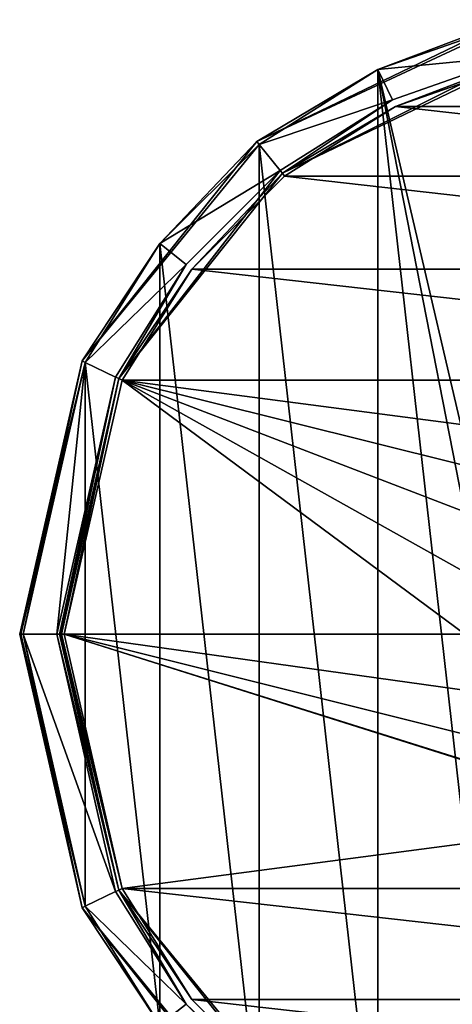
# Model space of a CAD drawing. Header units: millimetres. Extents: x -155 to 35, y -48 to 35.
# Tile 216 of 256: x -155 to -131, y -20 to 34. Entities that reach past the tile are written whole.
import ezdxf

# ---------------------------------------------------------------- set-up
doc = ezdxf.new("R2010")
doc.units = ezdxf.units.MM
doc.header["$LTSCALE"] = 65.185185
for name, color, linetype in [('2537', 7, 'CONTINUOUS'), ('2538', 7, 'CONTINUOUS'), ('2549', 7, 'CONTINUOUS'), ('2550', 7, 'CONTINUOUS'), ('2551', 7, 'CONTINUOUS'), ('2552', 7, 'CONTINUOUS'), ('2553', 7, 'CONTINUOUS'), ('2567', 7, 'CONTINUOUS'), ('2568', 7, 'CONTINUOUS'), ('2569', 7, 'CONTINUOUS'), ('2570', 7, 'CONTINUOUS'), ('2571', 7, 'CONTINUOUS'), ('2572', 7, 'CONTINUOUS'), ('2573', 7, 'CONTINUOUS'), ('2574', 7, 'CONTINUOUS')]:
    doc.layers.add(name, color=color, linetype=linetype)

msp = doc.modelspace()

# ---------------------------------------------------------------- linework, layer by layer
at = {"layer": '2537', "linetype": 'CONTINUOUS'}
for points in [[(-134.995, 31.126), (-128.369, 2.719), (-127.69, 33.683), (-134.995, 31.126)], [(-141.547, 27.008), (-134.995, -31.126), (-134.995, 31.126), (-141.547, 27.008)], [(-128.369, -2.719), (-128.369, 2.719), (-134.995, 31.126), (-128.369, -2.719)], [(-127.69, -33.683), (-128.369, -2.719), (-134.995, 31.126), (-127.69, -33.683)], [(-134.995, -31.126), (-127.69, -33.683), (-134.995, 31.126), (-134.995, -31.126)], [(-147.018, 21.534), (-141.547, -27.008), (-141.547, 27.008), (-147.018, 21.534)], [(-141.547, -27.008), (-134.995, -31.126), (-141.547, 27.008), (-141.547, -27.008)], [(-151.134, 14.979), (-147.018, -21.534), (-147.018, 21.534), (-151.134, 14.979)], [(-147.018, -21.534), (-141.547, -27.008), (-147.018, 21.534), (-147.018, -21.534)], [(-154.55, 0), (-151.134, -14.979), (-151.134, 14.979), (-154.55, 0)], [(-151.134, -14.979), (-147.018, -21.534), (-151.134, 14.979), (-151.134, -14.979)]]:
    msp.add_3dface(points, dxfattribs=at)
at = {"layer": '2538', "linetype": 'CONTINUOUS'}
for points in [[(-127.19, 31.49, -2), (-105.982, 29.099, -2), (-134.018, 29.099, -2), (-127.19, 31.49, -2)], [(-134.018, 29.099, -2), (-99.856, 25.249, -2), (-140.144, 25.249, -2), (-134.018, 29.099, -2)], [(-105.982, 29.099, -2), (-99.856, 25.249, -2), (-134.018, 29.099, -2), (-105.982, 29.099, -2)], [(-140.144, 25.249, -2), (-94.741, 20.132, -2), (-145.259, 20.132, -2), (-140.144, 25.249, -2)], [(-99.856, 25.249, -2), (-94.741, 20.132, -2), (-140.144, 25.249, -2), (-99.856, 25.249, -2)], [(-145.259, 20.132, -2), (-90.894, 14.004, -2), (-149.106, 14.004, -2), (-145.259, 20.132, -2)], [(-94.741, 20.132, -2), (-90.894, 14.004, -2), (-145.259, 20.132, -2), (-94.741, 20.132, -2)], [(-152.3, 0, -2), (-149.106, 14.004, -2), (-130.2, 0, -2), (-152.3, 0, -2)], [(-149.106, 14.004, -2), (-90.894, 14.004, -2), (-120, 10.2, -2), (-149.106, 14.004, -2)], [(-130.2, 0, -2), (-149.106, 14.004, -2), (-129.7, 3.154, -2), (-130.2, 0, -2)], [(-129.7, 3.154, -2), (-149.106, 14.004, -2), (-128.249, 5.999, -2), (-129.7, 3.154, -2)], [(-128.249, 5.999, -2), (-149.106, 14.004, -2), (-125.989, 8.256, -2), (-128.249, 5.999, -2)], [(-125.989, 8.256, -2), (-149.106, 14.004, -2), (-120, 10.2, -2), (-125.989, 8.256, -2)], [(-149.106, -14.004, -2), (-152.3, 0, -2), (-120, -10.2, -2), (-149.106, -14.004, -2)], [(-120, -10.2, -2), (-152.3, 0, -2), (-125.989, -8.256, -2), (-120, -10.2, -2)], [(-125.989, -8.256, -2), (-152.3, 0, -2), (-128.249, -5.999, -2), (-125.989, -8.256, -2)], [(-128.249, -5.999, -2), (-152.3, 0, -2), (-129.7, -3.154, -2), (-128.249, -5.999, -2)], [(-129.7, -3.154, -2), (-152.3, 0, -2), (-130.2, 0, -2), (-129.7, -3.154, -2)], [(-90.894, -14.004, -2), (-149.106, -14.004, -2), (-120, -10.2, -2), (-90.894, -14.004, -2)], [(-145.259, -20.132, -2), (-149.106, -14.004, -2), (-94.741, -20.132, -2), (-145.259, -20.132, -2)], [(-94.741, -20.132, -2), (-149.106, -14.004, -2), (-90.894, -14.004, -2), (-94.741, -20.132, -2)], [(-140.144, -25.249, -2), (-145.259, -20.132, -2), (-99.856, -25.249, -2), (-140.144, -25.249, -2)], [(-99.856, -25.249, -2), (-145.259, -20.132, -2), (-94.741, -20.132, -2), (-99.856, -25.249, -2)]]:
    msp.add_3dface(points, dxfattribs=at)
at = {"layer": '2549', "linetype": 'CONTINUOUS'}
for points in [[(-127.733, 33.879, -6.8), (-141.666, 27.169, -6.8), (-127.733, 33.879, -0.2), (-127.733, 33.879, -6.8)], [(-127.733, 33.879, -0.2), (-141.666, 27.169, -6.8), (-141.666, 27.169, -0.2), (-127.733, 33.879, -0.2)], [(-141.666, 27.169, -6.8), (-151.309, 15.077, -6.8), (-141.666, 27.169, -0.2), (-141.666, 27.169, -6.8)], [(-141.666, 27.169, -0.2), (-151.309, 15.077, -6.8), (-151.309, 15.077, -0.2), (-141.666, 27.169, -0.2)], [(-151.309, 15.077, -6.8), (-154.75, 0, -6.8), (-151.309, 15.077, -0.2), (-151.309, 15.077, -6.8)], [(-151.309, 15.077, -0.2), (-154.75, 0, -6.8), (-154.75, 0, -0.2), (-151.309, 15.077, -0.2)]]:
    msp.add_3dface(points, dxfattribs=at)
at = {"layer": '2550', "linetype": 'CONTINUOUS'}
for points in [[(-154.75, 0, -0.2), (-154.75, 0, -6.8), (-151.309, -15.077, -6.8), (-154.75, 0, -0.2)], [(-154.75, 0, -0.2), (-151.309, -15.077, -6.8), (-151.309, -15.077, -0.2), (-154.75, 0, -0.2)], [(-151.309, -15.077, -6.8), (-141.666, -27.169, -6.8), (-151.309, -15.077, -0.2), (-151.309, -15.077, -6.8)], [(-151.309, -15.077, -0.2), (-141.666, -27.169, -6.8), (-141.666, -27.169, -0.2), (-151.309, -15.077, -0.2)]]:
    msp.add_3dface(points, dxfattribs=at)
at = {"layer": '2551', "linetype": 'CONTINUOUS'}
for points in [[(-134.995, 31.126, -7), (-127.69, 33.683, -7), (-127.279, 31.88, -7), (-134.995, 31.126, -7)], [(-134.192, 29.46, -7), (-134.995, 31.126, -7), (-127.279, 31.88, -7), (-134.192, 29.46, -7)], [(-141.547, 27.008, -7), (-134.995, 31.126, -7), (-134.192, 29.46, -7), (-141.547, 27.008, -7)], [(-140.393, 25.562, -7), (-141.547, 27.008, -7), (-134.192, 29.46, -7), (-140.393, 25.562, -7)], [(-147.018, 21.534, -7), (-141.547, 27.008, -7), (-140.393, 25.562, -7), (-147.018, 21.534, -7)], [(-145.572, 20.381, -7), (-147.018, 21.534, -7), (-140.393, 25.562, -7), (-145.572, 20.381, -7)], [(-151.134, 14.979, -7), (-147.018, 21.534, -7), (-145.572, 20.381, -7), (-151.134, 14.979, -7)], [(-149.467, 14.177, -7), (-151.134, 14.979, -7), (-145.572, 20.381, -7), (-149.467, 14.177, -7)], [(-154.55, 0, -7), (-151.134, 14.979, -7), (-152.7, 0, -7), (-154.55, 0, -7)], [(-152.7, 0, -7), (-151.134, 14.979, -7), (-149.467, 14.177, -7), (-152.7, 0, -7)], [(-151.134, -14.979, -7), (-154.55, 0, -7), (-149.467, -14.177, -7), (-151.134, -14.979, -7)], [(-154.55, 0, -7), (-152.7, 0, -7), (-149.467, -14.177, -7), (-154.55, 0, -7)], [(-145.572, -20.381, -7), (-151.134, -14.979, -7), (-149.467, -14.177, -7), (-145.572, -20.381, -7)], [(-147.018, -21.534, -7), (-151.134, -14.979, -7), (-145.572, -20.381, -7), (-147.018, -21.534, -7)], [(-140.393, -25.562, -7), (-147.018, -21.534, -7), (-145.572, -20.381, -7), (-140.393, -25.562, -7)]]:
    msp.add_3dface(points, dxfattribs=at)
at = {"layer": '2552', "linetype": 'CONTINUOUS'}
for points in [[(-149.281, -14.101, -6.8), (-152.5, 0, -6.8), (-149.281, -14.101, -2.2), (-149.281, -14.101, -6.8)], [(-149.281, -14.101, -2.2), (-152.5, 0, -6.8), (-152.5, 0, -2.2), (-149.281, -14.101, -2.2)], [(-140.263, -25.41, -6.8), (-149.281, -14.101, -6.8), (-140.263, -25.41, -2.2), (-140.263, -25.41, -6.8)], [(-140.263, -25.41, -2.2), (-149.281, -14.101, -6.8), (-149.281, -14.101, -2.2), (-140.263, -25.41, -2.2)]]:
    msp.add_3dface(points, dxfattribs=at)
at = {"layer": '2553', "linetype": 'CONTINUOUS'}
for points in [[(-140.263, 25.41, -6.8), (-127.232, 31.685, -6.8), (-140.263, 25.41, -2.2), (-140.263, 25.41, -6.8)], [(-140.263, 25.41, -2.2), (-127.232, 31.685, -6.8), (-127.232, 31.685, -2.2), (-140.263, 25.41, -2.2)], [(-149.281, 14.101, -6.8), (-140.263, 25.41, -6.8), (-149.281, 14.101, -2.2), (-149.281, 14.101, -6.8)], [(-149.281, 14.101, -2.2), (-140.263, 25.41, -6.8), (-140.263, 25.41, -2.2), (-149.281, 14.101, -2.2)], [(-152.5, 0, -2.2), (-152.5, 0, -6.8), (-149.281, 14.101, -6.8), (-152.5, 0, -2.2)], [(-152.5, 0, -2.2), (-149.281, 14.101, -6.8), (-149.281, 14.101, -2.2), (-152.5, 0, -2.2)]]:
    msp.add_3dface(points, dxfattribs=at)
at = {"layer": '2567', "linetype": 'CONTINUOUS'}
for points in [[(-154.75, 0, -0.2), (-151.309, -15.077, -0.2), (-154.691, 0, -0.059), (-154.75, 0, -0.2)], [(-151.309, -15.077, -0.2), (-154.55, 0), (-154.691, 0, -0.059), (-151.309, -15.077, -0.2)], [(-151.134, -14.979), (-154.55, 0), (-151.309, -15.077, -0.2), (-151.134, -14.979)], [(-147.018, -21.534), (-151.134, -14.979), (-151.309, -15.077, -0.2), (-147.018, -21.534)], [(-147.018, -21.534), (-151.309, -15.077, -0.2), (-141.666, -27.169, -0.2), (-147.018, -21.534)]]:
    msp.add_3dface(points, dxfattribs=at)
at = {"layer": '2568', "linetype": 'CONTINUOUS'}
for points in [[(-127.69, 33.683), (-127.733, 33.879, -0.2), (-141.666, 27.169, -0.2), (-127.69, 33.683)], [(-134.995, 31.126), (-127.69, 33.683), (-141.666, 27.169, -0.2), (-134.995, 31.126)], [(-141.547, 27.008), (-134.995, 31.126), (-141.666, 27.169, -0.2), (-141.547, 27.008)], [(-141.547, 27.008), (-141.666, 27.169, -0.2), (-151.309, 15.077, -0.2), (-141.547, 27.008)], [(-147.018, 21.534), (-141.547, 27.008), (-151.309, 15.077, -0.2), (-147.018, 21.534)], [(-151.134, 14.979), (-147.018, 21.534), (-151.309, 15.077, -0.2), (-151.134, 14.979)], [(-151.134, 14.979), (-151.309, 15.077, -0.2), (-154.75, 0, -0.2), (-151.134, 14.979)], [(-151.134, 14.979), (-154.75, 0, -0.2), (-154.691, 0, -0.059), (-151.134, 14.979)], [(-154.55, 0), (-151.134, 14.979), (-154.691, 0, -0.059), (-154.55, 0)]]:
    msp.add_3dface(points, dxfattribs=at)
at = {"layer": '2569', "linetype": 'CONTINUOUS'}
for points in [[(-151.309, -15.077, -6.8), (-154.75, 0, -6.8), (-151.134, -14.979, -7), (-151.309, -15.077, -6.8)], [(-151.134, -14.979, -7), (-154.75, 0, -6.8), (-154.691, 0, -6.941), (-151.134, -14.979, -7)], [(-154.55, 0, -7), (-151.134, -14.979, -7), (-154.691, 0, -6.941), (-154.55, 0, -7)], [(-151.309, -15.077, -6.8), (-151.134, -14.979, -7), (-147.018, -21.534, -7), (-151.309, -15.077, -6.8)], [(-141.666, -27.169, -6.8), (-151.309, -15.077, -6.8), (-141.547, -27.008, -7), (-141.666, -27.169, -6.8)], [(-151.309, -15.077, -6.8), (-147.018, -21.534, -7), (-141.547, -27.008, -7), (-151.309, -15.077, -6.8)]]:
    msp.add_3dface(points, dxfattribs=at)
at = {"layer": '2570', "linetype": 'CONTINUOUS'}
for points in [[(-141.666, 27.169, -6.8), (-127.733, 33.879, -6.8), (-134.995, 31.126, -7), (-141.666, 27.169, -6.8)], [(-127.733, 33.879, -6.8), (-127.69, 33.683, -7), (-134.995, 31.126, -7), (-127.733, 33.879, -6.8)], [(-141.666, 27.169, -6.8), (-134.995, 31.126, -7), (-141.547, 27.008, -7), (-141.666, 27.169, -6.8)], [(-151.309, 15.077, -6.8), (-141.666, 27.169, -6.8), (-147.018, 21.534, -7), (-151.309, 15.077, -6.8)], [(-141.666, 27.169, -6.8), (-141.547, 27.008, -7), (-147.018, 21.534, -7), (-141.666, 27.169, -6.8)], [(-151.309, 15.077, -6.8), (-147.018, 21.534, -7), (-151.134, 14.979, -7), (-151.309, 15.077, -6.8)], [(-154.75, 0, -6.8), (-151.309, 15.077, -6.8), (-154.691, 0, -6.941), (-154.75, 0, -6.8)], [(-151.309, 15.077, -6.8), (-154.55, 0, -7), (-154.691, 0, -6.941), (-151.309, 15.077, -6.8)], [(-154.55, 0, -7), (-151.309, 15.077, -6.8), (-151.134, 14.979, -7), (-154.55, 0, -7)]]:
    msp.add_3dface(points, dxfattribs=at)
at = {"layer": '2571', "linetype": 'CONTINUOUS'}
for points in [[(-134.192, 29.46, -7), (-127.279, 31.88, -7), (-140.263, 25.41, -6.8), (-134.192, 29.46, -7)], [(-127.279, 31.88, -7), (-127.232, 31.685, -6.8), (-140.263, 25.41, -6.8), (-127.279, 31.88, -7)], [(-140.393, 25.562, -7), (-134.192, 29.46, -7), (-140.263, 25.41, -6.8), (-140.393, 25.562, -7)], [(-145.572, 20.381, -7), (-140.393, 25.562, -7), (-149.281, 14.101, -6.8), (-145.572, 20.381, -7)], [(-140.393, 25.562, -7), (-140.263, 25.41, -6.8), (-149.281, 14.101, -6.8), (-140.393, 25.562, -7)], [(-149.467, 14.177, -7), (-145.572, 20.381, -7), (-149.281, 14.101, -6.8), (-149.467, 14.177, -7)], [(-152.7, 0, -7), (-149.467, 14.177, -7), (-152.559, 0, -6.941), (-152.7, 0, -7)], [(-149.467, 14.177, -7), (-152.5, 0, -6.8), (-152.559, 0, -6.941), (-149.467, 14.177, -7)], [(-152.5, 0, -6.8), (-149.467, 14.177, -7), (-149.281, 14.101, -6.8), (-152.5, 0, -6.8)]]:
    msp.add_3dface(points, dxfattribs=at)
at = {"layer": '2572', "linetype": 'CONTINUOUS'}
for points in [[(-149.467, -14.177, -7), (-152.7, 0, -7), (-149.281, -14.101, -6.8), (-149.467, -14.177, -7)], [(-149.281, -14.101, -6.8), (-152.7, 0, -7), (-152.559, 0, -6.941), (-149.281, -14.101, -6.8)], [(-152.5, 0, -6.8), (-149.281, -14.101, -6.8), (-152.559, 0, -6.941), (-152.5, 0, -6.8)], [(-145.572, -20.381, -7), (-149.467, -14.177, -7), (-149.281, -14.101, -6.8), (-145.572, -20.381, -7)], [(-145.572, -20.381, -7), (-149.281, -14.101, -6.8), (-140.263, -25.41, -6.8), (-145.572, -20.381, -7)], [(-140.393, -25.562, -7), (-145.572, -20.381, -7), (-140.263, -25.41, -6.8), (-140.393, -25.562, -7)]]:
    msp.add_3dface(points, dxfattribs=at)
at = {"layer": '2573', "linetype": 'CONTINUOUS'}
for points in [[(-134.018, 29.099, -2), (-140.263, 25.41, -2.2), (-127.232, 31.685, -2.2), (-134.018, 29.099, -2)], [(-127.19, 31.49, -2), (-134.018, 29.099, -2), (-127.232, 31.685, -2.2), (-127.19, 31.49, -2)], [(-134.018, 29.099, -2), (-140.144, 25.249, -2), (-140.263, 25.41, -2.2), (-134.018, 29.099, -2)], [(-145.259, 20.132, -2), (-149.281, 14.101, -2.2), (-140.263, 25.41, -2.2), (-145.259, 20.132, -2)], [(-140.144, 25.249, -2), (-145.259, 20.132, -2), (-140.263, 25.41, -2.2), (-140.144, 25.249, -2)], [(-145.259, 20.132, -2), (-149.106, 14.004, -2), (-149.281, 14.101, -2.2), (-145.259, 20.132, -2)], [(-152.5, 0, -2.2), (-149.281, 14.101, -2.2), (-152.441, 0, -2.059), (-152.5, 0, -2.2)], [(-149.281, 14.101, -2.2), (-152.3, 0, -2), (-152.441, 0, -2.059), (-149.281, 14.101, -2.2)], [(-149.106, 14.004, -2), (-152.3, 0, -2), (-149.281, 14.101, -2.2), (-149.106, 14.004, -2)]]:
    msp.add_3dface(points, dxfattribs=at)
at = {"layer": '2574', "linetype": 'CONTINUOUS'}
for points in [[(-149.106, -14.004, -2), (-149.281, -14.101, -2.2), (-152.5, 0, -2.2), (-149.106, -14.004, -2)], [(-149.106, -14.004, -2), (-152.5, 0, -2.2), (-152.441, 0, -2.059), (-149.106, -14.004, -2)], [(-152.3, 0, -2), (-149.106, -14.004, -2), (-152.441, 0, -2.059), (-152.3, 0, -2)], [(-149.106, -14.004, -2), (-145.259, -20.132, -2), (-149.281, -14.101, -2.2), (-149.106, -14.004, -2)], [(-145.259, -20.132, -2), (-140.144, -25.249, -2), (-149.281, -14.101, -2.2), (-145.259, -20.132, -2)], [(-140.144, -25.249, -2), (-140.263, -25.41, -2.2), (-149.281, -14.101, -2.2), (-140.144, -25.249, -2)]]:
    msp.add_3dface(points, dxfattribs=at)

doc.saveas('drawing.dxf')
